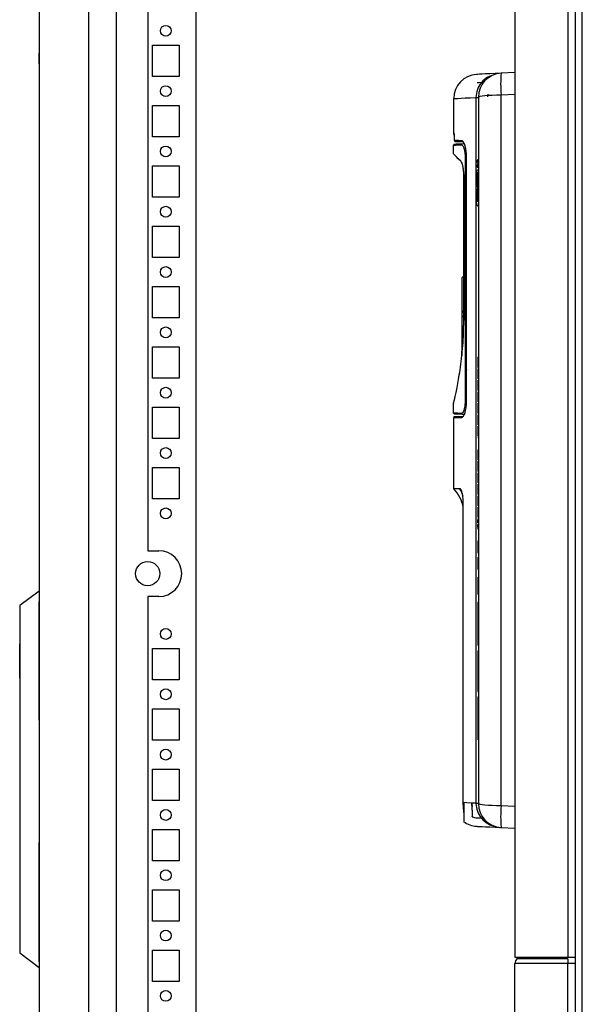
# Model space of a CAD drawing. Header units: inches. Extents: x 1399 to 7113, y 2289 to 6261.
# Tile 69 of 76: x 6241 to 6474, y 3960 to 4368. Entities that reach past the tile are written whole.
import ezdxf

# ---------------------------------------------------------------- set-up
doc = ezdxf.new("R2010")
doc.units = ezdxf.units.IN
doc.header["$MEASUREMENT"] = 0
doc.layers.add('PWR_0150HP', color=7, linetype='Continuous')

# ---------------------------------------------------------------- blocks, each defined once
blk = doc.blocks.new('ENCL_SIDE')
for p, q in [((-300.05, 2091.28), (-300.05, 1187.75)), ((-300.05, 2091.25), (-300.05, 1187.75)), ((-279.55, 2091.25), (-279.55, 133.25)), ((-267.91, 168.75), (-267.91, 2058.75)), ((-235.05, 2058.75), (-235.05, 168.75)), ((-255.05, 1989.25), (-255.05, 1208.25)), ((-300.05, 1426.97), (-300.05, 1422.53)), ((-235.05, 1426), (-235.05, 1421.5)), ((-253.05, 1404.75), (-253.05, 1417.75)), ((-253.05, 1417.75), (-242.05, 1417.75)), ((-242.05, 1417.75), (-242.05, 1404.75)), ((-235.05, 1417.75), (-235.05, 1404.75)), ((-300.05, 1410.03), (-300.05, 1414.47)), ((-242.05, 1404.75), (-253.05, 1404.75)), ((-235.05, 1401), (-235.05, 1396.5)), ((-253.05, 1379.75), (-253.05, 1392.75)), ((-253.05, 1392.75), (-242.05, 1392.75)), ((-242.05, 1392.75), (-242.05, 1379.75)), ((-235.05, 1392.75), (-235.05, 1379.75)), ((-242.05, 1379.75), (-253.05, 1379.75)), ((-235.05, 1376), (-235.05, 1371.5)), ((-253.05, 1354.75), (-253.05, 1367.75)), ((-253.05, 1367.75), (-242.05, 1367.75)), ((-242.05, 1367.75), (-242.05, 1354.75)), ((-235.05, 1367.75), (-235.05, 1354.75)), ((-242.05, 1354.75), (-253.05, 1354.75)), ((-235.05, 1351), (-235.05, 1346.5)), ((-253.05, 1329.75), (-253.05, 1342.75)), ((-253.05, 1342.75), (-242.05, 1342.75)), ((-242.05, 1342.75), (-242.05, 1329.75)), ((-235.05, 1342.75), (-235.05, 1329.75)), ((-242.05, 1329.75), (-253.05, 1329.75)), ((-235.05, 1326), (-235.05, 1321.5)), ((-253.05, 1304.75), (-253.05, 1317.75)), ((-253.05, 1317.75), (-242.05, 1317.75)), ((-242.05, 1317.75), (-242.05, 1304.75)), ((-235.05, 1317.75), (-235.05, 1304.75)), ((-242.05, 1304.75), (-253.05, 1304.75)), ((-235.05, 1301), (-235.05, 1296.5)), ((-253.05, 1279.75), (-253.05, 1292.75)), ((-253.05, 1292.75), (-242.05, 1292.75)), ((-242.05, 1292.75), (-242.05, 1279.75)), ((-235.05, 1292.75), (-235.05, 1279.75)), ((-242.05, 1279.75), (-253.05, 1279.75)), ((-235.05, 1276), (-235.05, 1271.5)), ((-253.05, 1254.75), (-253.05, 1267.75)), ((-253.05, 1267.75), (-242.05, 1267.75)), ((-242.05, 1267.75), (-242.05, 1254.75)), ((-235.05, 1267.75), (-235.05, 1254.75)), ((-242.05, 1254.75), (-253.05, 1254.75)), ((-235.05, 1251), (-235.05, 1246.5)), ((-253.05, 1229.75), (-253.05, 1242.75)), ((-253.05, 1242.75), (-242.05, 1242.75)), ((-242.05, 1242.75), (-242.05, 1229.75)), ((-235.05, 1242.75), (-235.05, 1229.75)), ((-242.05, 1229.75), (-253.05, 1229.75)), ((-235.05, 1226), (-235.05, 1221.5)), ((-235.05, 1217.75), (-235.05, 1204.75)), ((-255.05, 1208.25), (-250.45, 1208.25)), ((-235.05, 1201), (-235.05, 1196.5)), ((-235.05, 1192.75), (-235.05, 1179.75)), ((-300.05, 1191.55), (-308.05, 1185.55)), ((-300.05, 1191.55), (-300.05, 1035.55)), ((-250.45, 1189.25), (-255.05, 1189.25)), ((-255.05, 1189.25), (-255.05, 208.25)), ((-308.05, 1185.55), (-308.05, 1041.55)), ((-300.05, 1138.05), (-300.05, 1187.05)), ((-235.05, 1176), (-235.05, 1171.5)), ((-308.05, 1155.4), (-308.05, 1169.7)), ((-253.05, 1154.75), (-253.05, 1167.75)), ((-253.05, 1167.75), (-242.05, 1167.75)), ((-242.05, 1167.75), (-242.05, 1154.75)), ((-235.05, 1167.75), (-235.05, 1154.75)), ((-242.05, 1154.75), (-253.05, 1154.75)), ((-235.05, 1151), (-235.05, 1146.5)), ((-300.05, 1140.53), (-300.05, 1144.97)), ((-253.05, 1129.75), (-253.05, 1142.75)), ((-253.05, 1142.75), (-242.05, 1142.75)), ((-242.05, 1142.75), (-242.05, 1129.75)), ((-235.05, 1142.75), (-235.05, 1129.75)), ((-300.05, 1137.05), (-300.05, 1090.05)), ((-242.05, 1129.75), (-253.05, 1129.75)), ((-235.05, 1126), (-235.05, 1121.5)), ((-253.05, 1104.75), (-253.05, 1117.75)), ((-253.05, 1117.75), (-242.05, 1117.75)), ((-242.05, 1117.75), (-242.05, 1104.75)), ((-235.05, 1117.75), (-235.05, 1104.75)), ((-242.05, 1104.75), (-253.05, 1104.75)), ((-235.05, 1101), (-235.05, 1096.5)), ((-253.05, 1079.75), (-253.05, 1092.75)), ((-253.05, 1092.75), (-242.05, 1092.75)), ((-242.05, 1092.75), (-242.05, 1079.75)), ((-235.05, 1092.75), (-235.05, 1079.75)), ((-300.05, 1037.8), (-300.05, 1087.3)), ((-300.05, 1080.75), (-300.05, 1083.97)), ((-300.05, 1083.97), (-300.05, 1083.97)), ((-242.05, 1079.75), (-253.05, 1079.75)), ((-235.05, 1076), (-235.05, 1071.5)), ((-253.05, 1054.75), (-253.05, 1067.75)), ((-253.05, 1067.75), (-242.05, 1067.75)), ((-242.05, 1067.75), (-242.05, 1054.75)), ((-235.05, 1067.75), (-235.05, 1054.75)), ((-242.05, 1054.75), (-253.05, 1054.75)), ((-235.05, 1051), (-235.05, 1046.5)), ((-308.05, 1041.55), (-300.05, 1035.55)), ((-253.05, 1029.75), (-253.05, 1042.75)), ((-253.05, 1042.75), (-242.05, 1042.75)), ((-242.05, 1042.75), (-242.05, 1029.75)), ((-235.05, 1042.75), (-235.05, 1029.75)), ((-300.05, 1035.78), (-300.05, 133.25)), ((-300.05, 1035.78), (-300.05, 133.22)), ((-242.05, 1029.75), (-253.05, 1029.75)), ((-235.05, 1026), (-235.05, 1021.5))]:
    blk.add_line(p, q)
for centre, radius in [((-247.55, 1423.75), 2.25), ((-247.55, 1398.75), 2.25), ((-247.55, 1373.75), 2.25), ((-247.55, 1348.75), 2.25), ((-247.55, 1323.75), 2.25), ((-247.55, 1298.75), 2.25), ((-247.55, 1273.75), 2.25), ((-247.55, 1248.75), 2.25), ((-247.55, 1223.75), 2.25), ((-255.05, 1198.75), 5), ((-247.55, 1173.75), 2.25), ((-247.55, 1148.75), 2.25), ((-247.55, 1123.75), 2.25), ((-247.55, 1098.75), 2.25), ((-247.55, 1073.75), 2.25), ((-247.55, 1048.75), 2.25), ((-247.55, 1023.75), 2.25)]:
    blk.add_circle(centre, radius)
blk.add_arc((-250.45, 1198.75), 9.5, 270, 90)
blk = doc.blocks.new('FRAME F_SIDE')
at = {"color": 7, "linetype": 'Continuous'}
for p, q in [((-84.8, 1289.42), (-84.8, 448.42)), ((-62.94, 1289.42), (-62.94, 448.42)), ((-59.8, 1289.3), (-59.8, 181)), ((-56.9, 181), (-56.9, 1289.3)), ((-84.8, 815.06), (-90.47, 814.76)), ((-110.15, 789.58), (-110.15, 804.24)), ((-100.97, 804.72), (-100.97, 804.68)), ((-100.97, 804.68), (-100.97, 512.15)), ((-100.97, 804.68), (-99.95, 804.68)), ((-99.95, 804.78), (-99.95, 512.06)), ((-90.47, 805.78), (-84.8, 806.07)), ((-90.47, 511.06), (-90.47, 805.78)), ((-109.89, 786.8), (-109.89, 789.55)), ((-109.89, 786.8), (-109.89, 788.73)), ((-110.25, 781.31), (-110.25, 784.92)), ((-108.32, 785.02), (-106.99, 785.09)), ((-105.76, 785.44), (-106.72, 785.39)), ((-106.54, 786.47), (-106.23, 786.33)), ((-105.97, 783.43), (-105.19, 783.47)), ((-104.86, 779.92), (-104.84, 779.92)), ((-104.84, 678.92), (-104.84, 779.92)), ((-105.38, 779.48), (-105.38, 679.33)), ((-105.1, 779.48), (-105.38, 779.48)), ((-100.2, 777.75), (-100.2, 777.99)), ((-100.2, 777.78), (-99.95, 777.78)), ((-100.2, 777.18), (-99.95, 777.17)), ((-106.05, 773.93), (-106.05, 770.87)), ((-106, 772.71), (-106, 712.21)), ((-106, 712.06), (-106, 772.71)), ((-100.74, 768.12), (-100.74, 772.72)), ((-100.35, 772.7), (-100.74, 772.69)), ((-100.62, 773.8), (-99.95, 773.79)), ((-100.35, 773.61), (-100.35, 772.7)), ((-100.35, 772.5), (-100.35, 772.7)), ((-100.35, 772.5), (-100.35, 769.66)), ((-100.35, 772.5), (-100.25, 772.5)), ((-100.25, 773.71), (-100.25, 773.66)), ((-100.25, 772.75), (-100.25, 773.66)), ((-100.25, 772.6), (-100.25, 772.75)), ((-100.25, 772.75), (-100.05, 772.75)), ((-100.05, 772.6), (-100.25, 772.6)), ((-100.25, 768.75), (-100.25, 772.5)), ((-100.05, 772.6), (-100.05, 772.75)), ((-100.05, 772.6), (-100.05, 772.5)), ((-99.95, 772.5), (-100.05, 772.5)), ((-99.95, 771.45), (-100.05, 771.45)), ((-100.05, 770.25), (-100.05, 771.45)), ((-106.05, 770.87), (-106, 770.87)), ((-106.05, 770.87), (-106.05, 770.85)), ((-106.05, 770.85), (-106.05, 770.39)), ((-106.05, 770.39), (-106.05, 769.67)), ((-100.35, 769.66), (-100.35, 768.66)), ((-100.2, 767.23), (-100.2, 768.31)), ((-100.2, 767.78), (-99.95, 767.78)), ((-99.95, 770.25), (-100.05, 770.25)), ((-100.05, 770.15), (-100.05, 770.05)), ((-99.95, 770.05), (-100.05, 770.05)), ((-100.05, 769.04), (-100.05, 770.05)), ((-100.05, 769.04), (-100.05, 768.9)), ((-99.95, 769.04), (-100.05, 769.04)), ((-105.38, 765.58), (-104.84, 765.59)), ((-105.38, 764.1), (-104.84, 764.1)), ((-100.74, 761.72), (-100.74, 766.31)), ((-100.35, 765.78), (-100.35, 764.84)), ((-100.35, 764.84), (-100.35, 764.26)), ((-100.35, 764.26), (-100.35, 763.79)), ((-100.35, 764.26), (-100.25, 764.26)), ((-100.35, 763.6), (-100.35, 763.79)), ((-100.35, 763.79), (-100.25, 763.79)), ((-100.35, 763.6), (-100.35, 761.5)), ((-100.25, 764.77), (-100.25, 765.68)), ((-100.25, 763.79), (-100.25, 764.26)), ((-100.25, 763.79), (-100.25, 763.7)), ((-100.05, 763.79), (-100.25, 763.79)), ((-100.25, 761.4), (-100.25, 763.7)), ((-100.25, 763.7), (-100.05, 763.7)), ((-100.05, 765.53), (-100.05, 764.77)), ((-100.05, 764.77), (-100.05, 764.26)), ((-100.05, 764.26), (-99.95, 764.26)), ((-100.05, 763.7), (-100.05, 763.79)), ((-105.38, 737.1), (-104.84, 737.1)), ((-105.38, 735.61), (-104.84, 735.6)), ((-106.8, 729.91), (-106, 730.71)), ((-106.8, 729.91), (-106.8, 716.3)), ((-106, 730.35), (-106, 730.35)), ((-105.38, 728.26), (-104.84, 728.25)), ((-106.85, 724.96), (-106.8, 724.96)), ((-106.85, 724.96), (-106.85, 723.46)), ((-106.85, 723.46), (-106.8, 723.46)), ((-104.84, 725.07), (-105.38, 725.08)), ((-104.84, 724.85), (-105.38, 724.86)), ((-105.38, 723.15), (-104.84, 723.16)), ((-104.84, 722.64), (-105.38, 722.64)), ((-106.81, 720.24), (-106.81, 716.78)), ((-106, 719.02), (-106, 719.02)), ((-105.38, 721.72), (-104.84, 721.73)), ((-104.84, 721.64), (-105.38, 721.63)), ((-104.84, 721.54), (-105.38, 721.53)), ((-104.84, 721.16), (-105.38, 721.16)), ((-104.84, 720.86), (-105.38, 720.87)), ((-104.84, 720.29), (-105.38, 720.29)), ((-104.84, 719.47), (-105.38, 719.46)), ((-104.84, 719.29), (-105.38, 719.28)), ((-104.84, 718.89), (-105.38, 718.9)), ((-106.8, 716.3), (-106, 715.21)), ((-106.8, 716.3), (-106.8, 713.73)), ((-106.8, 713.51), (-106, 714.31)), ((-106, 715.69), (-106, 715.69)), ((-104.84, 716.52), (-105.38, 716.53)), ((-104.84, 715.2), (-105.38, 715.21)), ((-106.81, 711.31), (-106.8, 711.31)), ((-106.81, 711.22), (-106.8, 711.22)), ((-106.8, 713.73), (-106.54, 713.77)), ((-106.8, 713.73), (-106.8, 713.51)), ((-106.8, 713.51), (-106.8, 708.56)), ((-106, 712.21), (-106, 712.21)), ((-105.38, 713.6), (-104.84, 713.61)), ((-106.81, 710.01), (-106.81, 709.4)), ((-106.81, 709.4), (-106.81, 709.34)), ((-106.81, 709.34), (-106.81, 709.33)), ((-106.81, 709.34), (-106.8, 709.34)), ((-106.81, 709.33), (-106.8, 709.33)), ((-106.81, 709.33), (-106.81, 707.64)), ((-106.81, 707.64), (-106.81, 704.17)), ((-106.81, 706.56), (-106.8, 706.56)), ((-106.8, 708.56), (-106.8, 703.61)), ((-104.84, 709.74), (-105.38, 709.74)), ((-104.84, 709.35), (-105.38, 709.36)), ((-104.84, 707.37), (-105.38, 707.36)), ((-104.84, 707.14), (-105.38, 707.14)), ((-106.8, 705.81), (-106.81, 705.81)), ((-106.31, 703.12), (-106.8, 703.61)), ((-106.8, 703.61), (-106.8, 701.07)), ((-104.84, 705.66), (-105.38, 705.66)), ((-104.84, 703.1), (-105.38, 703.11)), ((-106.81, 697.51), (-106.81, 699.51)), ((-106.8, 701.07), (-106.43, 701.44)), ((-106.8, 701.07), (-106.8, 697.53)), ((-104.84, 698.14), (-105.38, 698.14)), ((-104.84, 698.09), (-105.38, 698.09)), ((-104.84, 698.05), (-105.38, 698.06)), ((-104.84, 697.3), (-105.38, 697.3)), ((-104.84, 696.91), (-105.38, 696.92)), ((-104.92, 694.37), (-105.38, 694.38)), ((-105.38, 693.78), (-104.84, 693.79)), ((-104.93, 694.32), (-104.86, 694.88)), ((-100.2, 697), (-100.2, 696.44)), ((-100.2, 697), (-99.95, 697)), ((-100.2, 696.44), (-100.2, 692.8)), ((-100.2, 696.44), (-99.95, 696.44)), ((-104.84, 693.7), (-105.38, 693.69)), ((-104.84, 693.32), (-105.38, 693.32)), ((-104.84, 693.02), (-105.38, 693.03)), ((-104.84, 692.97), (-105.38, 692.98)), ((-104.84, 692.93), (-105.38, 692.94)), ((-104.84, 692.87), (-105.38, 692.86)), ((-104.84, 692.1), (-105.38, 692.11)), ((-104.84, 692.02), (-105.38, 692.02)), ((-104.84, 691.79), (-105.38, 691.8)), ((-105.38, 691.18), (-105.33, 691.46)), ((-100.2, 692.8), (-99.95, 692.8)), ((-100.2, 692.24), (-100.2, 688.6)), ((-100.2, 688.6), (-100.2, 688.04)), ((-100.2, 687.48), (-100.2, 683.28)), ((-100.2, 687.48), (-99.95, 687.48)), ((-100.2, 685.66), (-99.95, 685.66)), ((-100.2, 682.72), (-100.2, 682.16)), ((-100.2, 682.16), (-100.2, 678.52)), ((-110.25, 673.89), (-110.25, 677.81)), ((-104.84, 678.92), (-104.86, 678.92)), ((-100.2, 677.96), (-100.2, 674.32)), ((-106.99, 673.72), (-107.52, 673.74)), ((-106.72, 673.42), (-105.76, 673.37)), ((-100.2, 674.32), (-100.2, 673.76)), ((-110.15, 642.53), (-110.15, 672.03)), ((-106.13, 672.62), (-106.54, 672.36)), ((-100.2, 673.2), (-100.2, 672.54)), ((-100.2, 672.54), (-100.2, 671.1)), ((-100.2, 671.1), (-100.2, 669.67)), ((-100.2, 669.67), (-100.2, 669)), ((-100.2, 668.44), (-100.2, 667.88)), ((-100.2, 667.88), (-100.2, 665.2)), ((-100.2, 665.2), (-100.2, 664.24)), ((-100.2, 663.68), (-99.95, 663.68)), ((-100.2, 658.64), (-100.2, 655)), ((-100.2, 658.64), (-99.95, 658.64)), ((-100.2, 655.14), (-99.95, 655.14)), ((-100.2, 655), (-100.2, 654.44)), ((-100.2, 655), (-99.95, 655)), ((-100.2, 654.44), (-99.95, 654.44)), ((-100.2, 653.88), (-100.2, 653.32)), ((-100.2, 653.32), (-100.2, 653.18)), ((-100.2, 653.18), (-100.2, 650.38)), ((-100.2, 650.38), (-100.2, 650.24)), ((-100.2, 650.24), (-100.2, 649.68)), ((-100.2, 649.12), (-100.2, 648.56)), ((-100.2, 648.56), (-100.2, 644.92)), ((-100.2, 648.33), (-99.95, 648.33)), ((-100.2, 647.21), (-99.95, 647.21)), ((-107.59, 642.53), (-110.15, 642.53)), ((-100.2, 644.36), (-100.2, 640.16)), ((-100.2, 639.6), (-100.2, 635.96)), ((-106.18, 512.4), (-106.18, 636.4)), ((-100.2, 635.96), (-100.2, 635.4)), ((-100.2, 634.84), (-100.2, 631.2)), ((-100.2, 634.84), (-99.95, 634.84)), ((-100.2, 631.34), (-99.95, 631.34)), ((-100.2, 631.2), (-100.2, 630.64)), ((-100.2, 631.2), (-99.95, 631.2)), ((-100.2, 630.08), (-99.95, 630.08)), ((-100.2, 630.08), (-100.2, 629.42)), ((-100.2, 629.42), (-99.95, 629.42)), ((-100.2, 628.31), (-100.2, 629.42)), ((-100.2, 628.31), (-99.95, 628.31)), ((-100.2, 627.65), (-99.95, 627.65)), ((-100.2, 626.55), (-100.2, 627.65)), ((-100.2, 626.55), (-100.2, 625.88)), ((-100.2, 626.55), (-99.95, 626.55)), ((-100.2, 625.88), (-99.95, 625.88)), ((-100.2, 620.88), (-100.2, 615.88)), ((-100.2, 620.88), (-99.95, 620.88)), ((-100.2, 615.88), (-99.95, 615.88)), ((-100.2, 614.15), (-100.2, 609.15)), ((-100.2, 611.25), (-99.95, 611.25)), ((-100.2, 609.15), (-99.95, 609.15)), ((-100.2, 605.85), (-100.2, 598.65)), ((-100.2, 595.44), (-100.2, 592.36)), ((-100.2, 595.44), (-99.95, 595.44)), ((-100.2, 592.36), (-100.2, 592.17)), ((-100.2, 592.17), (-100.2, 587.49)), ((-100.2, 590.81), (-99.95, 590.81)), ((-100.2, 587.49), (-100.2, 585.49)), ((-100.2, 587.49), (-99.95, 587.49)), ((-100.2, 585.49), (-99.95, 585.49)), ((-100.2, 585.49), (-100.2, 580.81)), ((-100.2, 580.81), (-100.2, 580.63)), ((-100.2, 580.63), (-99.95, 580.63)), ((-100.2, 580.63), (-100.2, 577.54)), ((-100.2, 575.32), (-100.2, 561.42)), ((-100.2, 575.32), (-99.95, 575.32)), ((-100.2, 561.42), (-99.95, 561.42)), ((-100.2, 561.42), (-100.2, 558.42)), ((-100.2, 561.32), (-99.95, 561.32)), ((-100.2, 558.42), (-99.95, 558.42)), ((-100.2, 556.32), (-100.2, 542.42)), ((-100.2, 556.32), (-99.95, 556.32)), ((-100.2, 542.42), (-100.2, 538.42)), ((-100.2, 542.32), (-99.95, 542.32)), ((-100.2, 541.32), (-99.95, 541.32)), ((-105.95, 512.39), (-105.95, 508.28)), ((-100.97, 512.15), (-99.95, 512.15)), ((-100.97, 512.15), (-100.97, 512.11)), ((-84.8, 510.76), (-90.47, 511.06)), ((-90.47, 502.07), (-84.8, 501.77)), ((-84.8, 448.42), (-62.94, 448.42)), ((-84.8, 181.12), (-84.8, 445.72)), ((-62.94, 445.72), (-84.8, 445.72)), ((-62.94, 445.72), (-84.8, 445.72)), ((-84.8, 445.72), (-84.8, 445.72)), ((-62.87, 447.66), (-83.99, 447.66)), ((-83.3, 445.72), (-83.3, 445.72)), ((-62.94, 448.42), (-59.8, 448.42)), ((-59.8, 445.72), (-62.94, 445.72)), ((-62.94, 181.12), (-62.94, 445.72))]:
    blk.add_line(p, q, dxfattribs=at)
at = {"color": 7, "linetype": 'Continuous', "flags": 128}
for points in [[(-90.47, 814.76), (-92.98, 814.63), (-95.14, 814.52), (-96.96, 814.42), (-98.42, 814.35), (-99.52, 814.29), (-100.26, 814.25), (-100.63, 814.23), (-100.67, 814.23)], [(-97.88, 810.87), (-98.6, 810.83), (-99.6, 810.78), (-100.23, 810.75), (-100.48, 810.73)], [(-110.15, 804.24), (-109.96, 804.25), (-109.39, 804.28), (-108.44, 804.32), (-107.12, 804.39), (-105.43, 804.47), (-103.38, 804.56), (-100.97, 804.68)], [(-109.89, 789.55), (-110.12, 789.57), (-110.15, 789.58)], [(-110.25, 784.92), (-110.05, 784.93), (-109.43, 784.97), (-108.41, 785.02), (-108.32, 785.02)], [(-106.72, 785.39), (-108.13, 785.32), (-109.15, 785.27), (-109.76, 785.23), (-109.97, 785.22)], [(-106.83, 786.77), (-108.23, 786.79), (-109.25, 786.8), (-109.89, 786.8)], [(-109.59, 786.5), (-108.95, 786.5), (-107.94, 786.49), (-106.54, 786.47)], [(-107.16, 778.22), (-108.27, 779.32), (-109.13, 780.19), (-109.75, 780.81), (-110.13, 781.18), (-110.25, 781.31)], [(-100.2, 778.34), (-100.13, 778.34), (-100.05, 778.35), (-99.95, 778.35)], [(-100.2, 777.75), (-100.07, 777.74), (-99.95, 777.74)], [(-100.2, 776.25), (-100.13, 776.24), (-100.05, 776.24), (-99.95, 776.24)], [(-100.35, 773.61), (-100.35, 773.62), (-100.34, 773.63), (-100.33, 773.64), (-100.32, 773.65), (-100.31, 773.65), (-100.29, 773.66), (-100.27, 773.66), (-100.25, 773.66)], [(-100.35, 772.7), (-100.35, 772.71), (-100.34, 772.72), (-100.33, 772.73), (-100.32, 772.74), (-100.31, 772.74), (-100.29, 772.75), (-100.27, 772.75), (-100.25, 772.75)], [(-100.16, 774.76), (-100.04, 774.76), (-99.97, 774.76), (-99.95, 774.76)], [(-100.05, 772.75), (-100.03, 772.75), (-100.01, 772.75), (-99.99, 772.76), (-99.98, 772.77), (-99.97, 772.77), (-99.96, 772.78), (-99.95, 772.79), (-99.95, 772.8)], [(-100.2, 768.34), (-100.13, 768.34), (-100.05, 768.35), (-99.95, 768.35)], [(-100.2, 766.25), (-100.13, 766.24), (-100.05, 766.24), (-99.95, 766.24)], [(-99.95, 759.68), (-99.97, 759.68), (-100.04, 759.67), (-100.16, 759.67)], [(-107.52, 673.74), (-108.41, 673.79), (-109.43, 673.84), (-110.05, 673.88), (-110.25, 673.89)], [(-109.97, 673.59), (-109.97, 673.59), (-109.76, 673.58), (-109.15, 673.54), (-108.13, 673.49), (-106.72, 673.42)], [(-110.15, 672.03), (-109.94, 672.03), (-109.32, 672.04), (-108.28, 672.05), (-106.83, 672.06)], [(-106.54, 672.36), (-107.99, 672.35), (-109.02, 672.34), (-109.64, 672.33), (-109.85, 672.33)], [(-100.97, 512.15), (-102.94, 512.25), (-104.68, 512.33), (-106.18, 512.4)], [(-100.49, 506.1), (-100.42, 506.1), (-100.03, 506.08), (-99.27, 506.04), (-98.81, 506.01)], [(-100.67, 502.6), (-100.63, 502.6), (-100.26, 502.58), (-99.52, 502.54), (-98.42, 502.49), (-96.96, 502.41), (-95.14, 502.31), (-92.98, 502.2), (-90.47, 502.07)]]:
    blk.add_lwpolyline(points, dxfattribs=at)
at = {"color": 7, "linetype": 'Continuous'}
for centre, radius, start, end in [((-100.15, 804.24), 10, 93, 180.0991), ((-89.95, 804.78), 10, 93, 180), ((-47.41, 810.27), 43.3, 174.0424, 185.9576), ((-100.85, 812.26), 7.54, 269.1191, 276.8836), ((-108.65, 789.58), 1.5, 181.4365, 214.0861), ((-109.95, 784.92), 0.3, 93, 176.9451), ((-109.59, 786.8), 0.3, 179.2618, 269.5), ((-109.59, 786.8), 0.3, 179.9066, 269.4408), ((-106.7, 785.1), 0.295, 93.8424, 181.014), ((-106.53, 786.77), 0.296, 179.1279, 268.585), ((-98.92, 777.22), 2.03, 120.5102, 180), ((-98.92, 777.22), 2.03, 180, 239.4898), ((-100.25, 773.61), 0.1, 90, 180), ((-100.25, 772.7), 0.1, 180, 270), ((-100.05, 772.5), 0.1, 0, 90), ((-98.92, 767.22), 2.03, 120.5102, 180), ((-100.05, 770.05), 0.1, 0, 90), ((-98.92, 767.22), 2.03, 180, 239.4898), ((-100.26, 764.86), 0.0897, 190.4217, 277.5845), ((-100.25, 763.6), 0.0984, 89.0263, 178.9587), ((-100.04, 764.68), 0.0896, 10.4034, 97.6475), ((-100.25, 761.5), 0.1, 180, 270), ((-109.95, 673.89), 0.3, 184.2217, 267), ((-106.7, 673.71), 0.295, 178.9807, 266.1743), ((-109.85, 672.03), 0.3, 90.5, 176.6475), ((-106.53, 672.06), 0.296, 91.4102, 180.8769), ((-120.95, 632.12), 15, 10.126, 43.7814), ((-118.58, 636.29), 12.64, 13.6696, 29.5972), ((-100.85, 504.57), 7.54, 83.1152, 90.882), ((-89.95, 512.06), 10, 180, 267), ((-47.41, 506.56), 43.3, 174.0424, 185.9576), ((-100.15, 512.59), 6.5, 249.1208, 267), ((-100.15, 512.59), 10, 233.9437, 267), ((-82.05, 445.72), 2.75, 135, 180), ((-84.35, 449.07), 1.25, 315, 328.2453), ((-84.35, 449.07), 2.75, 329.0982, 346.1595), ((-38.2, 445.84), 24.74, 175.7662, 180.2733)]:
    blk.add_arc(centre, radius, start, end, dxfattribs=at)
at = {"color": 7, "linetype": 'Continuous', "extrusion": (0, 0, -1)}
for centre, start_param, end_param in [((-89.95, 804.78), 0, 1.518436), ((-89.95, 512.06), 4.764749, 6.283185)]:
    blk.add_ellipse(centre, major_axis=(-10, 0), ratio=0.1, start_param=start_param, end_param=end_param, dxfattribs=at)
at = {"color": 7, "linetype": 'Continuous'}
for points, knots in [([(-94.11, 813.86), (-94.75, 813.65), (-96.49, 813.05), (-98.74, 811.01), (-100.6, 808.08), (-100.85, 805.84), (-100.97, 804.72)], [0, 0, 0, 0, 0.164777, 0.450983, 0.727551, 1, 1, 1, 1]), ([(-95.96, 806.05), (-96, 805.94), (-96.1, 805.65), (-96.12, 805.23), (-96.13, 804.97)], [0, 0, 0, 0, 0.380929, 1, 1, 1, 1]), ([(-106.99, 785.09), (-106.86, 785.06), (-106.56, 784.98), (-106.1, 784.21), (-105.71, 782.94), (-105.43, 781.31), (-105.39, 780.09), (-105.38, 779.48)], [0, 0, 0, 0, 0.180809, 0.394273, 0.598387, 0.7992, 1, 1, 1, 1]), ([(-104.84, 779.92), (-104.87, 780.66), (-104.91, 782.15), (-105.27, 784.14), (-105.77, 785.7), (-106.32, 786.62), (-106.68, 786.73), (-106.83, 786.77)], [0, 0, 0, 0, 0.2032828, 0.4065096, 0.6147901, 0.8325051, 1, 1, 1, 1]), ([(-104.87, 780.15), (-104.87, 780.36), (-104.87, 781.03), (-104.97, 782.16), (-105.16, 783.43), (-105.42, 784.56), (-105.74, 785.46), (-106.08, 786.12), (-106.27, 786.3), (-106.36, 786.38)], [0, 0, 0, 0, 0.067192, 0.221987, 0.377782, 0.534763, 0.693327, 0.852262, 1, 1, 1, 1]), ([(-105.46, 781.19), (-105.46, 781.47), (-105.44, 782.13), (-105.33, 782.92), (-105.23, 783.32), (-105.19, 783.47)], [0, 0, 0, 0, 0.328836, 0.750247, 1, 1, 1, 1]), ([(-105.36, 782.55), (-105.35, 782.52), (-105.22, 781.99), (-105.13, 780.88), (-105.11, 779.85), (-105.1, 779.48)], [0, 0, 0, 0, 0.035397, 0.6557723, 1, 1, 1, 1]), ([(-106, 772.71), (-106, 773.02), (-106.02, 773.95), (-106.17, 775.42), (-106.49, 776.9), (-106.84, 777.82), (-107.07, 778.11), (-107.16, 778.22)], [0, 0, 0, 0, 0.1248326, 0.3617528, 0.6033261, 0.8556649, 1, 1, 1, 1]), ([(-100.2, 777.78), (-100.2, 777.83), (-100.2, 777.93), (-100.2, 778.06), (-100.2, 778.19), (-100.2, 778.32), (-100.2, 778.33), (-100.2, 778.34)], [0, 0, 0, 0, 0.119789, 0.232789, 0.360359, 0.584301, 1, 1, 1, 1]), ([(-100.2, 777.72), (-100.16, 777.72), (-100.07, 777.72), (-99.99, 777.72), (-99.95, 777.72)], [0, 0, 0, 0, 0.500241, 1, 1, 1, 1]), ([(-100.2, 777.68), (-100.16, 777.68), (-100.08, 777.68), (-100, 777.68), (-99.95, 777.69)], [0, 0, 0, 0, 0.42108, 1, 1, 1, 1]), ([(-100.2, 777.68), (-100.2, 777.65), (-100.2, 777.54), (-100.2, 777.49), (-100.2, 777.38), (-100.2, 777.28), (-100.2, 777.24)], [0, 0, 0, 0, 0.2112018, 0.6792665, 0.846412, 1, 1, 1, 1]), ([(-100.2, 777.09), (-100.2, 777.1), (-100.2, 777.12), (-100.2, 777.15), (-100.2, 777.17), (-100.2, 777.18)], [0, 0, 0, 0, 0.3255911, 0.6628121, 1, 1, 1, 1]), ([(-100.2, 777.09), (-100.16, 777.08), (-100.07, 777.08), (-99.99, 777.08), (-99.95, 777.08)], [0, 0, 0, 0, 0.500241, 1, 1, 1, 1]), ([(-100.2, 777.02), (-100.2, 777), (-100.2, 776.95), (-100.2, 776.89), (-100.2, 776.87)], [0, 0, 0, 0, 0.5465636, 1, 1, 1, 1]), ([(-100.2, 776.25), (-100.2, 776.26), (-100.2, 776.27), (-100.2, 776.43), (-100.2, 776.62), (-100.2, 776.81), (-100.2, 776.92), (-100.2, 776.95)], [0, 0, 0, 0, 0.408493, 0.591754, 0.776415, 0.942452, 1, 1, 1, 1]), ([(-100.2, 776.95), (-100.16, 776.95), (-100.07, 776.95), (-99.99, 776.95), (-99.95, 776.95)], [0, 0, 0, 0, 0.500242, 1, 1, 1, 1]), ([(-100.74, 772.72), (-100.73, 772.94), (-100.71, 773.38), (-100.6, 773.97), (-100.44, 774.43), (-100.28, 774.72), (-100.19, 774.75), (-100.16, 774.76)], [0, 0, 0, 0, 0.200449, 0.400671, 0.608347, 0.827613, 1, 1, 1, 1]), ([(-100.2, 766.71), (-100.2, 766.76), (-100.2, 766.86), (-100.2, 767.03), (-100.2, 767.16), (-100.2, 767.23)], [0, 0, 0, 0, 0.288344, 0.57635, 1, 1, 1, 1]), ([(-100.2, 766.83), (-100.2, 766.84), (-100.2, 766.88), (-100.2, 766.92), (-100.2, 766.95)], [0, 0, 0, 0, 0.261936, 1, 1, 1, 1]), ([(-100.2, 766.95), (-100.16, 766.95), (-100.07, 766.95), (-99.99, 766.95), (-99.95, 766.95)], [0, 0, 0, 0, 0.500234, 1, 1, 1, 1]), ([(-100.2, 766.25), (-100.2, 766.25), (-100.2, 766.26), (-100.2, 766.4), (-100.2, 766.55), (-100.2, 766.66), (-100.2, 766.71)], [0, 0, 0, 0, 0.474698, 0.712585, 0.865512, 1, 1, 1, 1]), ([(-100.2, 766.58), (-100.2, 766.58), (-100.2, 766.59), (-100.2, 766.63), (-100.2, 766.66), (-100.2, 766.67)], [0, 0, 0, 0, 0.6033045, 0.9378999, 1, 1, 1, 1]), ([(-100.16, 759.67), (-100.2, 759.69), (-100.3, 759.74), (-100.48, 760.1), (-100.64, 760.64), (-100.73, 761.22), (-100.73, 761.59), (-100.74, 761.72)], [0, 0, 0, 0, 0.219697, 0.439284, 0.662114, 0.879408, 1, 1, 1, 1]), ([(-110.22, 677.91), (-110.23, 677.88), (-110.25, 677.8), (-110.09, 678.46), (-109.78, 679.78), (-109.33, 681.8), (-108.78, 684.45), (-108.16, 687.76), (-107.49, 691.82), (-106.86, 696.53), (-106.37, 701.64), (-106.06, 706.87), (-106.02, 710.32), (-106, 712.06)], [0, 0, 0, 0, 0.03852, 0.12239, 0.208618, 0.294312, 0.38202, 0.477722, 0.575579, 0.684503, 0.796088, 0.897049, 1, 1, 1, 1]), ([(-104.86, 691.76), (-104.88, 691.74), (-105.03, 691.6), (-105.19, 691.53), (-105.33, 691.46)], [0, 0, 0, 0, 0.130955, 1, 1, 1, 1]), ([(-104.86, 691.69), (-104.86, 691.67), (-104.9, 691.51), (-105, 691.33), (-105.13, 691.22), (-105.25, 691.3), (-105.31, 691.42), (-105.33, 691.46)], [0, 0, 0, 0, 0.041329, 0.309331, 0.585353, 0.866051, 1, 1, 1, 1]), ([(-104.86, 682.44), (-104.93, 682.29), (-105.1, 681.95), (-105.28, 681.92), (-105.38, 681.9)], [0, 0, 0, 0, 0.423334, 1, 1, 1, 1]), ([(-105.03, 681.9), (-105.01, 681.9), (-104.93, 681.89), (-104.89, 681.89), (-104.86, 681.89)], [0, 0, 0, 0, 0.21761, 1, 1, 1, 1]), ([(-105.38, 679.33), (-105.38, 678.98), (-105.4, 677.99), (-105.59, 676.41), (-105.98, 674.91), (-106.48, 673.89), (-106.82, 673.77), (-106.99, 673.72)], [0, 0, 0, 0, 0.116717, 0.32719, 0.548138, 0.77408, 1, 1, 1, 1]), ([(-106.83, 672.06), (-106.62, 672.14), (-106.21, 672.31), (-105.59, 673.56), (-105.11, 675.4), (-104.87, 677.31), (-104.85, 678.51), (-104.84, 678.92)], [0, 0, 0, 0, 0.225036, 0.449977, 0.672996, 0.887724, 1, 1, 1, 1]), ([(-106.18, 636.4), (-106.2, 637.12), (-106.24, 638.55), (-106.52, 640.45), (-106.92, 641.84), (-107.3, 642.46), (-107.51, 642.52), (-107.59, 642.53)], [0, 0, 0, 0, 0.229552, 0.459323, 0.684189, 0.895976, 1, 1, 1, 1]), ([(-105.95, 508.28), (-105.96, 508.57), (-105.99, 509.14), (-106.12, 510.49), (-106.18, 511.65), (-106.18, 512.29), (-106.18, 512.4)], [0, 0, 0, 0, 0.313056, 0.627194, 0.93251, 1, 1, 1, 1]), ([(-102.45, 509.31), (-102.46, 509.51), (-102.47, 509.9), (-102.55, 510.76), (-102.6, 511.65), (-102.61, 512.18), (-102.61, 512.39)], [0, 0, 0, 0, 0.307258, 0.616536, 0.845784, 1, 1, 1, 1]), ([(-102.61, 512.39), (-102.6, 512.09), (-102.6, 511.51), (-102.56, 511.02), (-102.55, 510.79)], [0, 0, 0, 0, 0.528565, 1, 1, 1, 1]), ([(-100.97, 512.11), (-100.85, 511), (-100.6, 508.76), (-98.75, 505.79), (-96.03, 503.52), (-93.2, 502.37), (-91.39, 502.17), (-90.79, 502.11)], [0, 0, 0, 0, 0.212316, 0.427836, 0.650873, 0.884842, 1, 1, 1, 1]), ([(-105.95, 508.28), (-105.95, 507.83), (-105.95, 506.94), (-105.95, 505.85), (-105.95, 505), (-105.95, 504.49), (-105.95, 504.56), (-105.95, 504.6)], [0, 0, 0, 0, 0.121031, 0.244514, 0.498059, 0.751971, 1, 1, 1, 1]), ([(-102.45, 509.31), (-102.45, 508.86), (-102.45, 507.95), (-102.45, 507.21), (-102.45, 506.72), (-102.45, 506.52), (-102.45, 506.57), (-102.45, 506.59)], [0, 0, 0, 0, 0.150529, 0.304951, 0.554663, 0.804561, 1, 1, 1, 1])]:
    blk.add_open_spline(points, degree=3, knots=knots, dxfattribs=at)

msp = doc.modelspace()

# ---------------------------------------------------------------- block references
msp.add_blockref('ENCL_SIDE', (6548.735, 2939.541))
at = {"layer": 'PWR_0150HP'}
msp.add_blockref('FRAME F_SIDE', (6530.584, 3530.978), dxfattribs=at)

doc.saveas('drawing.dxf')
